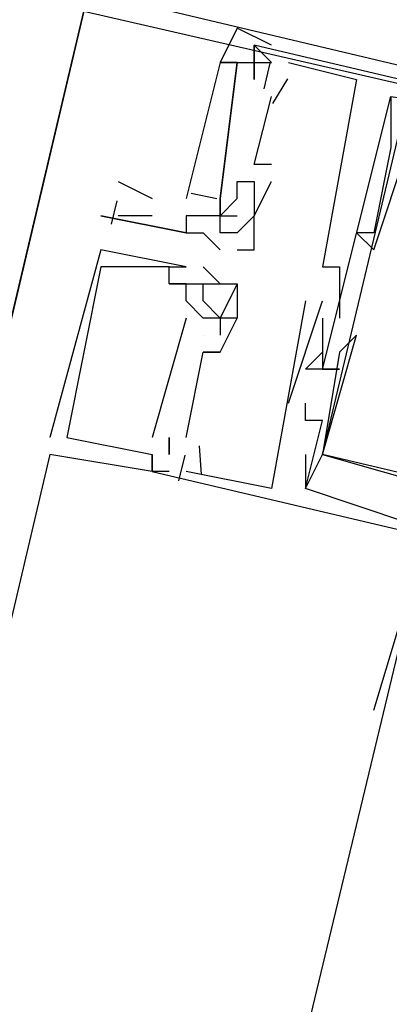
# Model space of a CAD drawing. Header units: feet. Extents: x -79 to 198, y -22 to 181.
# Tile 92 of 164: x 38.51 to 38.799, y 106.748 to 107.518. Entities that reach past the tile are written whole.
import ezdxf

# ---------------------------------------------------------------- set-up
doc = ezdxf.new("R2010")
doc.units = ezdxf.units.FT
doc.layers.add('A-LINEA', color=7, linetype='CONTINUOUS')

msp = doc.modelspace()

# ---------------------------------------------------------------- linework, layer by layer
at = {"layer": 'A-LINEA'}
for p, q in [((38.6933, 107.4978), (38.6933, 107.4978)), ((38.6933, 107.4978), (38.6933, 107.4978)), ((38.6933, 107.4978), (38.6933, 107.4978)), ((38.6933, 107.4978), (38.6933, 107.4978)), ((38.6933, 107.4978), (38.6933, 107.4978)), ((38.6933, 107.4978), (38.6933, 107.4978)), ((38.6933, 107.4978), (38.6933, 107.4978)), ((38.68, 107.4844), (38.68, 107.4844)), ((38.68, 107.4844), (38.68, 107.4844)), ((38.68, 107.4844), (38.68, 107.4844)), ((38.6933, 107.4844), (38.6933, 107.4844)), ((38.6933, 107.4844), (38.6933, 107.4844)), ((38.6933, 107.4844), (38.6933, 107.4844)), ((38.6933, 107.4844), (38.6933, 107.4844)), ((38.6933, 107.4844), (38.6933, 107.4844)), ((38.6933, 107.4844), (38.6933, 107.4844)), ((38.701, 107.4638), (38.7057, 107.4838)), ((38.701, 107.4638), (38.7057, 107.4838)), ((38.701, 107.4638), (38.7057, 107.4838)), ((38.7067, 107.4844), (38.7067, 107.4844)), ((38.7067, 107.4844), (38.7067, 107.4844)), ((38.7067, 107.4844), (38.7067, 107.4844)), ((38.72, 107.4844), (38.72, 107.4844)), ((38.72, 107.4844), (38.72, 107.4844)), ((38.72, 107.4844), (38.72, 107.4844)), ((38.6933, 107.4711), (38.6933, 107.4711)), ((38.6933, 107.4711), (38.6933, 107.4711)), ((38.6933, 107.4711), (38.6933, 107.4711)), ((38.7079, 107.4521), (38.7194, 107.4716)), ((38.7079, 107.4521), (38.7194, 107.4716)), ((38.7079, 107.4521), (38.7194, 107.4716)), ((38.7733, 107.4711), (38.7733, 107.4711)), ((38.7733, 107.4711), (38.7733, 107.4711)), ((38.7733, 107.4711), (38.7733, 107.4711)), ((38.7067, 107.4578), (38.7067, 107.4578)), ((38.7067, 107.4578), (38.7067, 107.4578)), ((38.7067, 107.4578), (38.7067, 107.4578)), ((38.7467, 107.1778), (38.8133, 107.4578)), ((38.7467, 107.1778), (38.8133, 107.4578)), ((38.7467, 107.1778), (38.8133, 107.4578)), ((38.6933, 107.4044), (38.6933, 107.4044)), ((38.6933, 107.4044), (38.6933, 107.4044)), ((38.6933, 107.4044), (38.6933, 107.4044)), ((38.7067, 107.4044), (38.7067, 107.4044)), ((38.7067, 107.4044), (38.7067, 107.4044)), ((38.7067, 107.4044), (38.7067, 107.4044)), ((38.5867, 107.3911), (38.6133, 107.3778)), ((38.68, 107.3911), (38.68, 107.3911)), ((38.68, 107.3911), (38.68, 107.3911)), ((38.68, 107.3911), (38.68, 107.3911)), ((38.6933, 107.3911), (38.6933, 107.3911)), ((38.6933, 107.3911), (38.6933, 107.3911)), ((38.6933, 107.3911), (38.6933, 107.3911)), ((38.7067, 107.3911), (38.7067, 107.3911)), ((38.7067, 107.3911), (38.7067, 107.3911)), ((38.7067, 107.3911), (38.7067, 107.3911)), ((38.6438, 107.382), (38.6641, 107.378)), ((38.6438, 107.382), (38.6641, 107.378)), ((38.6438, 107.382), (38.6641, 107.378)), ((38.5817, 107.3579), (38.586, 107.3762)), ((38.6133, 107.3778), (38.6133, 107.3778)), ((38.6667, 107.3778), (38.6667, 107.3778)), ((38.6667, 107.3778), (38.6667, 107.3778)), ((38.6667, 107.3778), (38.6667, 107.3778)), ((38.6667, 107.3778), (38.6667, 107.3778)), ((38.68, 107.3778), (38.6667, 107.3644)), ((38.6667, 107.3778), (38.6667, 107.3778)), ((38.6667, 107.3778), (38.6667, 107.3778)), ((38.6667, 107.3778), (38.6667, 107.3778)), ((38.68, 107.3778), (38.6667, 107.3644)), ((38.6667, 107.3778), (38.6667, 107.3778)), ((38.6667, 107.3778), (38.6667, 107.3778)), ((38.6667, 107.3778), (38.6667, 107.3778)), ((38.68, 107.3778), (38.6667, 107.3644)), ((38.6667, 107.3778), (38.6667, 107.3778)), ((38.6667, 107.3778), (38.6667, 107.3778)), ((38.68, 107.3778), (38.68, 107.3778)), ((38.68, 107.3778), (38.68, 107.3778)), ((38.68, 107.3778), (38.68, 107.3778)), ((38.6933, 107.3778), (38.6933, 107.3778)), ((38.6933, 107.3778), (38.6933, 107.3778)), ((38.6933, 107.3778), (38.6933, 107.3778)), ((38.5733, 107.3644), (38.5733, 107.3644)), ((38.6133, 107.3644), (38.5867, 107.3644)), ((38.64, 107.3644), (38.64, 107.3644)), ((38.6533, 107.3644), (38.6533, 107.3644)), ((38.6533, 107.3644), (38.6533, 107.3644)), ((38.6667, 107.3644), (38.6667, 107.3644)), ((38.6667, 107.3644), (38.6667, 107.3644)), ((38.6667, 107.3644), (38.6667, 107.3644)), ((38.6667, 107.3644), (38.6667, 107.3644)), ((38.6667, 107.3644), (38.6667, 107.3644)), ((38.6667, 107.3644), (38.6667, 107.3644)), ((38.6667, 107.3644), (38.6667, 107.3644)), ((38.6667, 107.3644), (38.6667, 107.3644)), ((38.68, 107.3644), (38.68, 107.3644)), ((38.68, 107.3644), (38.68, 107.3644)), ((38.68, 107.3644), (38.68, 107.3644)), ((38.6933, 107.3644), (38.6933, 107.3644)), ((38.6933, 107.3644), (38.6933, 107.3644)), ((38.6933, 107.3644), (38.6933, 107.3644)), ((38.6933, 107.3644), (38.6933, 107.3644)), ((38.6933, 107.3644), (38.6933, 107.3644)), ((38.64, 107.3511), (38.64, 107.3511)), ((38.64, 107.3511), (38.64, 107.3511)), ((38.6533, 107.3511), (38.6533, 107.3511)), ((38.6667, 107.3511), (38.6667, 107.3511)), ((38.68, 107.3511), (38.68, 107.3511)), ((38.7733, 107.3511), (38.7733, 107.3511)), ((38.7733, 107.3511), (38.7733, 107.3511)), ((38.7733, 107.3511), (38.7733, 107.3511)), ((38.7867, 107.3511), (38.7867, 107.3511)), ((38.7867, 107.3511), (38.7867, 107.3511)), ((38.7867, 107.3511), (38.7867, 107.3511)), ((38.5733, 107.3378), (38.5733, 107.3378)), ((38.5733, 107.3378), (38.5733, 107.3378)), ((38.5733, 107.3378), (38.5733, 107.3378)), ((38.6667, 107.3378), (38.6667, 107.3378)), ((38.68, 107.3378), (38.68, 107.3378)), ((38.6933, 107.3378), (38.6933, 107.3378)), ((38.7867, 107.3378), (38.7867, 107.3378)), ((38.7867, 107.3378), (38.7867, 107.3378)), ((38.7867, 107.3378), (38.7867, 107.3378)), ((38.5733, 107.3244), (38.5733, 107.3244)), ((38.5733, 107.3244), (38.5733, 107.3244)), ((38.5733, 107.3244), (38.5733, 107.3244)), ((38.6267, 107.3244), (38.6267, 107.3244)), ((38.6267, 107.3244), (38.6267, 107.3244)), ((38.6267, 107.3244), (38.6267, 107.3244)), ((38.6267, 107.3244), (38.6267, 107.3244)), ((38.6267, 107.3244), (38.6267, 107.3244)), ((38.6267, 107.3244), (38.6267, 107.3244)), ((38.64, 107.3244), (38.64, 107.3244)), ((38.64, 107.3244), (38.64, 107.3244)), ((38.64, 107.3244), (38.64, 107.3244)), ((38.6533, 107.3244), (38.6533, 107.3244)), ((38.6533, 107.3244), (38.6533, 107.3244)), ((38.6533, 107.3244), (38.6533, 107.3244)), ((38.7467, 107.3244), (38.7467, 107.3244)), ((38.7467, 107.3244), (38.7467, 107.3244)), ((38.7467, 107.3244), (38.7467, 107.3244)), ((38.76, 107.3244), (38.76, 107.3244)), ((38.76, 107.3244), (38.76, 107.3244)), ((38.76, 107.3244), (38.76, 107.3244)), ((38.6267, 107.3111), (38.6267, 107.3111)), ((38.6267, 107.3111), (38.6267, 107.3111)), ((38.6267, 107.3111), (38.6267, 107.3111)), ((38.6267, 107.3111), (38.6267, 107.3111)), ((38.6267, 107.3111), (38.6267, 107.3111)), ((38.6267, 107.3111), (38.6267, 107.3111)), ((38.64, 107.3111), (38.64, 107.3111)), ((38.64, 107.3111), (38.64, 107.3111)), ((38.64, 107.3111), (38.64, 107.3111)), ((38.64, 107.3111), (38.64, 107.3111)), ((38.64, 107.3111), (38.64, 107.3111)), ((38.64, 107.3111), (38.64, 107.3111)), ((38.64, 107.3111), (38.64, 107.3111)), ((38.64, 107.3111), (38.64, 107.3111)), ((38.64, 107.3111), (38.64, 107.3111)), ((38.6533, 107.3111), (38.6533, 107.3111)), ((38.6533, 107.3111), (38.6533, 107.3111)), ((38.6533, 107.3111), (38.6533, 107.3111)), ((38.6533, 107.3111), (38.6533, 107.3111)), ((38.6533, 107.3111), (38.6533, 107.3111)), ((38.6533, 107.3111), (38.6533, 107.3111)), ((38.6667, 107.3111), (38.6667, 107.3111)), ((38.6667, 107.3111), (38.6667, 107.3111)), ((38.6667, 107.3111), (38.6667, 107.3111)), ((38.6667, 107.3111), (38.6667, 107.3111)), ((38.6667, 107.3111), (38.6667, 107.3111)), ((38.6667, 107.3111), (38.6667, 107.3111)), ((38.68, 107.3111), (38.68, 107.3111)), ((38.68, 107.3111), (38.68, 107.3111)), ((38.68, 107.3111), (38.68, 107.3111)), ((38.68, 107.3111), (38.68, 107.3111)), ((38.68, 107.3111), (38.68, 107.3111)), ((38.68, 107.3111), (38.68, 107.3111)), ((38.6533, 107.2844), (38.64, 107.2978)), ((38.64, 107.2978), (38.64, 107.2978)), ((38.64, 107.2978), (38.64, 107.2978)), ((38.6533, 107.2844), (38.64, 107.2978)), ((38.64, 107.2978), (38.64, 107.2978)), ((38.64, 107.2978), (38.64, 107.2978)), ((38.6533, 107.2844), (38.64, 107.2978)), ((38.64, 107.2978), (38.64, 107.2978)), ((38.64, 107.2978), (38.64, 107.2978)), ((38.6533, 107.2978), (38.6533, 107.2978)), ((38.6533, 107.2978), (38.6533, 107.2978)), ((38.6533, 107.2978), (38.6533, 107.2978)), ((38.72, 107.2178), (38.7467, 107.2978)), ((38.72, 107.2178), (38.7467, 107.2978)), ((38.72, 107.2178), (38.7467, 107.2978)), ((38.7333, 107.2978), (38.7333, 107.2978)), ((38.7333, 107.2978), (38.7333, 107.2978)), ((38.7333, 107.2978), (38.7333, 107.2978)), ((38.7467, 107.2978), (38.7467, 107.2978)), ((38.7467, 107.2978), (38.7467, 107.2978)), ((38.7467, 107.2978), (38.7467, 107.2978)), ((38.64, 107.2844), (38.6133, 107.1911)), ((38.64, 107.2844), (38.6133, 107.1911)), ((38.64, 107.2844), (38.6133, 107.1911)), ((38.64, 107.2844), (38.64, 107.2844)), ((38.64, 107.2844), (38.64, 107.2844)), ((38.64, 107.2844), (38.64, 107.2844)), ((38.6533, 107.2844), (38.6533, 107.2844)), ((38.6533, 107.2844), (38.6533, 107.2844)), ((38.6533, 107.2844), (38.6533, 107.2844)), ((38.6533, 107.2844), (38.6533, 107.2844)), ((38.6533, 107.2844), (38.6533, 107.2844)), ((38.6533, 107.2844), (38.6533, 107.2844)), ((38.6667, 107.2844), (38.6667, 107.2844)), ((38.6667, 107.2844), (38.6667, 107.2844)), ((38.6667, 107.2844), (38.6667, 107.2844)), ((38.6667, 107.2844), (38.6667, 107.2844)), ((38.6667, 107.2844), (38.6667, 107.2844)), ((38.6667, 107.2844), (38.6667, 107.2844)), ((38.6667, 107.2844), (38.6667, 107.2844)), ((38.6667, 107.2844), (38.6667, 107.2844)), ((38.6667, 107.2844), (38.6667, 107.2844)), ((38.68, 107.2844), (38.68, 107.2844)), ((38.68, 107.2844), (38.68, 107.2844)), ((38.68, 107.2844), (38.68, 107.2844)), ((38.68, 107.2844), (38.68, 107.2844)), ((38.68, 107.2844), (38.68, 107.2844)), ((38.68, 107.2844), (38.68, 107.2844)), ((38.7467, 107.2844), (38.7467, 107.2844)), ((38.7467, 107.2844), (38.7467, 107.2844)), ((38.7467, 107.2844), (38.7467, 107.2844)), ((38.76, 107.2844), (38.76, 107.2844)), ((38.76, 107.2844), (38.76, 107.2844)), ((38.76, 107.2844), (38.76, 107.2844)), ((38.6533, 107.2711), (38.6533, 107.2711)), ((38.6533, 107.2711), (38.6533, 107.2711)), ((38.6533, 107.2711), (38.6533, 107.2711)), ((38.6533, 107.2711), (38.6533, 107.2711)), ((38.6533, 107.2711), (38.6533, 107.2711)), ((38.6533, 107.2711), (38.6533, 107.2711)), ((38.6667, 107.2711), (38.6667, 107.2711)), ((38.6667, 107.2711), (38.6667, 107.2711)), ((38.6667, 107.2711), (38.6667, 107.2711)), ((38.7467, 107.2711), (38.7467, 107.2711)), ((38.7467, 107.2711), (38.7467, 107.2711)), ((38.7467, 107.2711), (38.7467, 107.2711)), ((38.7733, 107.2711), (38.7733, 107.2711)), ((38.7733, 107.2711), (38.7733, 107.2711)), ((38.7733, 107.2711), (38.7733, 107.2711)), ((38.64, 107.1911), (38.6533, 107.2578)), ((38.64, 107.1911), (38.6533, 107.2578)), ((38.64, 107.1911), (38.6533, 107.2578)), ((38.6533, 107.2578), (38.6533, 107.2578)), ((38.6533, 107.2578), (38.6533, 107.2578)), ((38.6533, 107.2578), (38.6533, 107.2578)), ((38.6533, 107.2578), (38.6533, 107.2578)), ((38.6533, 107.2578), (38.6533, 107.2578)), ((38.6533, 107.2578), (38.6533, 107.2578)), ((38.6667, 107.2578), (38.6667, 107.2578)), ((38.6667, 107.2578), (38.6667, 107.2578)), ((38.6667, 107.2578), (38.6667, 107.2578)), ((38.6667, 107.2578), (38.6667, 107.2578)), ((38.6667, 107.2578), (38.6667, 107.2578)), ((38.6667, 107.2578), (38.6667, 107.2578)), ((38.7467, 107.2578), (38.7467, 107.2578)), ((38.7467, 107.2578), (38.7467, 107.2578)), ((38.7467, 107.2578), (38.7467, 107.2578)), ((38.76, 107.2578), (38.76, 107.2578)), ((38.76, 107.2578), (38.76, 107.2578)), ((38.76, 107.2578), (38.76, 107.2578)), ((38.6533, 107.2444), (38.6533, 107.2444)), ((38.6533, 107.2444), (38.6533, 107.2444)), ((38.6533, 107.2444), (38.6533, 107.2444)), ((38.7333, 107.2444), (38.7333, 107.2444)), ((38.7333, 107.2444), (38.7333, 107.2444)), ((38.7333, 107.2444), (38.7333, 107.2444)), ((38.7333, 107.2444), (38.7333, 107.2444)), ((38.7333, 107.2444), (38.7333, 107.2444)), ((38.7333, 107.2444), (38.7333, 107.2444)), ((38.7333, 107.2444), (38.7333, 107.2444)), ((38.7333, 107.2444), (38.7333, 107.2444)), ((38.7333, 107.2444), (38.7333, 107.2444)), ((38.7467, 107.2444), (38.7467, 107.2444)), ((38.7467, 107.2444), (38.7467, 107.2444)), ((38.7467, 107.2444), (38.7467, 107.2444)), ((38.7467, 107.2444), (38.7467, 107.2444)), ((38.7467, 107.2444), (38.7467, 107.2444)), ((38.7467, 107.2444), (38.7467, 107.2444)), ((38.7467, 107.2444), (38.7467, 107.2444)), ((38.7467, 107.2444), (38.7467, 107.2444)), ((38.7467, 107.2444), (38.7467, 107.2444)), ((38.7467, 107.2444), (38.7467, 107.2444)), ((38.7467, 107.2444), (38.7467, 107.2444)), ((38.7467, 107.2444), (38.7467, 107.2444)), ((38.76, 107.2444), (38.76, 107.2444)), ((38.76, 107.2444), (38.76, 107.2444)), ((38.76, 107.2444), (38.76, 107.2444)), ((38.76, 107.2444), (38.76, 107.2444)), ((38.76, 107.2444), (38.76, 107.2444)), ((38.76, 107.2444), (38.76, 107.2444)), ((38.72, 107.2178), (38.72, 107.2178)), ((38.72, 107.2178), (38.72, 107.2178)), ((38.72, 107.2178), (38.72, 107.2178)), ((38.7333, 107.2178), (38.7333, 107.2178)), ((38.7333, 107.2178), (38.7333, 107.2178)), ((38.7333, 107.2178), (38.7333, 107.2178)), ((38.7333, 107.2044), (38.7333, 107.2044)), ((38.7333, 107.2044), (38.7333, 107.2044)), ((38.7333, 107.2044), (38.7333, 107.2044)), ((38.7467, 107.2044), (38.7467, 107.2044)), ((38.7467, 107.2044), (38.7467, 107.2044)), ((38.7467, 107.2044), (38.7467, 107.2044)), ((38.5333, 107.1911), (38.5333, 107.1911)), ((38.5333, 107.1911), (38.5333, 107.1911)), ((38.5333, 107.1911), (38.5333, 107.1911)), ((38.5467, 107.1911), (38.5467, 107.1911)), ((38.5467, 107.1911), (38.5467, 107.1911)), ((38.5467, 107.1911), (38.5467, 107.1911)), ((38.6133, 107.1911), (38.6133, 107.1911)), ((38.6133, 107.1911), (38.6133, 107.1911)), ((38.6133, 107.1911), (38.6133, 107.1911)), ((38.6267, 107.1911), (38.6267, 107.1911)), ((38.6267, 107.1911), (38.6267, 107.1911)), ((38.6267, 107.1911), (38.6267, 107.1911)), ((38.64, 107.1911), (38.64, 107.1911)), ((38.64, 107.1911), (38.64, 107.1911)), ((38.64, 107.1911), (38.64, 107.1911)), ((38.6521, 107.162), (38.6505, 107.1846)), ((38.6521, 107.162), (38.6505, 107.1846)), ((38.6521, 107.162), (38.6505, 107.1846)), ((38.5333, 107.1778), (36.7867, 99.7511)), ((38.5333, 107.1778), (38.5333, 107.1778)), ((38.5333, 107.1778), (38.5333, 107.1778)), ((38.5333, 107.1778), (38.5333, 107.1778)), ((38.6133, 107.1778), (38.6133, 107.1778)), ((38.6133, 107.1778), (38.6133, 107.1778)), ((38.6133, 107.1778), (38.6133, 107.1778)), ((38.6133, 107.1778), (38.6133, 107.1778)), ((38.6133, 107.1778), (38.6133, 107.1778)), ((38.6133, 107.1778), (38.6133, 107.1778)), ((38.6133, 107.1778), (38.6133, 107.1778)), ((38.6133, 107.1778), (38.6133, 107.1778)), ((38.6133, 107.1778), (38.6133, 107.1778)), ((38.6133, 107.1778), (38.6133, 107.1778)), ((38.6133, 107.1778), (38.6133, 107.1778)), ((38.6133, 107.1778), (38.6133, 107.1778)), ((38.6267, 107.1778), (38.6267, 107.1778)), ((38.6267, 107.1778), (38.6267, 107.1778)), ((38.6267, 107.1778), (38.6267, 107.1778)), ((38.6267, 107.1778), (38.6267, 107.1778)), ((38.6267, 107.1778), (38.6267, 107.1778)), ((38.6267, 107.1778), (38.6267, 107.1778)), ((38.6343, 107.1572), (38.6391, 107.1772)), ((38.6343, 107.1572), (38.6391, 107.1772)), ((38.6343, 107.1572), (38.6391, 107.1772)), ((38.64, 107.1778), (38.64, 107.1778)), ((38.64, 107.1778), (38.64, 107.1778)), ((38.64, 107.1778), (38.64, 107.1778)), ((38.7333, 107.1778), (38.7333, 107.1511)), ((38.7333, 107.1778), (38.7333, 107.1778)), ((38.7333, 107.1778), (38.7333, 107.1511)), ((38.7333, 107.1778), (38.7333, 107.1778)), ((38.7333, 107.1778), (38.7333, 107.1511)), ((38.7333, 107.1778), (38.7333, 107.1778)), ((38.7467, 107.1778), (38.7467, 107.1778)), ((38.7467, 107.1778), (38.7467, 107.1778)), ((38.7467, 107.1778), (38.7467, 107.1778)), ((38.7467, 107.1778), (38.7467, 107.1778)), ((38.7467, 107.1778), (38.7467, 107.1778)), ((38.7467, 107.1778), (38.7467, 107.1778)), ((38.7467, 107.1778), (38.7467, 107.1778)), ((38.7467, 107.1778), (38.7467, 107.1778)), ((38.7467, 107.1778), (38.7467, 107.1778)), ((38.6133, 107.1644), (38.6133, 107.1644)), ((38.6133, 107.1644), (38.6133, 107.1644)), ((38.6133, 107.1644), (38.6133, 107.1644)), ((38.6133, 107.1644), (38.6133, 107.1644)), ((38.6133, 107.1644), (38.6133, 107.1644)), ((38.6133, 107.1644), (38.6133, 107.1644)), ((38.6133, 107.1644), (38.6133, 107.1644)), ((38.6133, 107.1644), (38.6133, 107.1644)), ((38.6133, 107.1644), (38.6133, 107.1644)), ((38.6267, 107.1644), (38.6267, 107.1644)), ((38.6267, 107.1644), (38.6267, 107.1644)), ((38.6267, 107.1644), (38.6267, 107.1644)), ((38.64, 107.1644), (38.64, 107.1644)), ((38.64, 107.1644), (38.64, 107.1644)), ((38.64, 107.1644), (38.64, 107.1644)), ((38.7067, 107.1511), (38.7067, 107.1511)), ((38.7067, 107.1511), (38.7067, 107.1511)), ((38.7067, 107.1511), (38.7067, 107.1511)), ((38.7333, 107.1511), (38.7333, 107.1511)), ((38.7333, 107.1511), (38.7333, 107.1511)), ((38.7333, 107.1511), (38.7333, 107.1511)), ((38.7333, 107.1511), (38.7333, 107.1511)), ((38.7333, 107.1511), (38.7333, 107.1511)), ((38.7333, 107.1511), (38.7333, 107.1511)), ((38.7333, 107.1511), (38.7333, 107.1511)), ((38.7333, 107.1511), (38.7333, 107.1511)), ((38.7333, 107.1511), (38.7333, 107.1511)), ((38.7867, 106.9778), (38.8267, 107.1111)), ((38.7867, 106.9778), (38.8267, 107.1111)), ((38.7867, 106.9778), (38.8267, 107.1111)), ((38.7867, 106.9778), (38.7867, 106.9778)), ((38.7867, 106.9778), (38.7867, 106.9778)), ((38.7867, 106.9778), (38.7867, 106.9778))]:
    msp.add_line(p, q, dxfattribs=at)
for points in [[(28.68, 83.8711), (32.7333, 82.9111), (38.56, 107.5244), (34.5067, 108.4844)], [(38.56, 107.5244), (39.3733, 107.3378), (39.56, 108.1511), (38.7467, 108.3378), (38.56, 107.5244)], [(38.5733, 107.5378), (39.36, 107.3511), (39.5467, 108.1378), (38.76, 108.3244), (38.5733, 107.5378)], [(38.56, 107.5244), (35.6533, 95.2311), (29.1867, 96.7644)], [(38.7067, 107.4978), (38.68, 107.5111), (38.6667, 107.4844), (38.6933, 107.4844), (38.6933, 107.4711), (38.6933, 107.4844), (38.7067, 107.4844)], [(38.6933, 107.4978), (38.6933, 107.4844), (38.6933, 107.4978)], [(39.2667, 107.1111), (39.2933, 107.1111), (39.3067, 107.1911), (39.3333, 107.1911), (39.3733, 107.3378), (38.6933, 107.4978)], [(38.6933, 107.4844), (38.6933, 107.4978), (38.7067, 107.4844)], [(39.2667, 107.1111), (39.2933, 107.1111), (39.3067, 107.1911), (39.3333, 107.1911), (39.3733, 107.3378), (38.6933, 107.4978)], [(38.6933, 107.4844), (38.6933, 107.4978), (38.7067, 107.4844)], [(39.2667, 107.1111), (39.2933, 107.1111), (39.3067, 107.1911), (39.3333, 107.1911), (39.3733, 107.3378), (38.6933, 107.4978)], [(38.6933, 107.4844), (38.6933, 107.4978), (38.7067, 107.4844)], [(38.6667, 107.3778), (38.68, 107.4844), (38.6667, 107.4844), (38.64, 107.3778)], [(38.6667, 107.3778), (38.68, 107.4844), (38.6667, 107.4844), (38.64, 107.3778)], [(38.6667, 107.3778), (38.68, 107.4844), (38.6667, 107.4844), (38.64, 107.3778)], [(38.68, 107.4844), (38.6667, 107.3778), (38.6667, 107.3644)], [(38.68, 107.4844), (38.6667, 107.3778), (38.6667, 107.3644)], [(38.68, 107.4844), (38.6667, 107.3778), (38.6667, 107.3644)], [(38.6933, 107.4711), (38.6933, 107.4711), (38.6933, 107.4844)], [(38.6933, 107.4711), (38.6933, 107.4711), (38.6933, 107.4844)], [(38.6933, 107.4711), (38.6933, 107.4711), (38.6933, 107.4844)], [(38.72, 107.4844), (38.7733, 107.4711), (38.7467, 107.3244), (38.76, 107.3244), (38.76, 107.2844)], [(38.72, 107.4844), (38.7733, 107.4711), (38.7467, 107.3244), (38.76, 107.3244), (38.76, 107.2844)], [(38.72, 107.4844), (38.7733, 107.4711), (38.7467, 107.3244), (38.76, 107.3244), (38.76, 107.2844)], [(38.7067, 107.4044), (38.6933, 107.4044), (38.7067, 107.4578)], [(38.7067, 107.4044), (38.6933, 107.4044), (38.7067, 107.4578)], [(38.7067, 107.4044), (38.6933, 107.4044), (38.7067, 107.4578)], [(38.7467, 107.2444), (38.8, 107.4578), (38.8933, 107.4444)], [(38.7467, 107.2444), (38.8, 107.4578), (38.8933, 107.4444)], [(38.7467, 107.2444), (38.8, 107.4578), (38.8933, 107.4444)], [(38.8, 107.4578), (38.8, 107.4311), (38.8, 107.4178), (38.7867, 107.3511), (38.7733, 107.3511), (38.7867, 107.3378), (38.7867, 107.3378), (38.8133, 107.4178), (39.3067, 107.3111)], [(38.8, 107.4578), (38.8, 107.4311), (38.8, 107.4178), (38.7867, 107.3511), (38.7733, 107.3511), (38.7867, 107.3378), (38.7867, 107.3378), (38.8133, 107.4178), (39.3067, 107.3111)], [(38.8, 107.4578), (38.8, 107.4311), (38.8, 107.4178), (38.7867, 107.3511), (38.7733, 107.3511), (38.7867, 107.3378), (38.7867, 107.3378), (38.8133, 107.4178), (39.3067, 107.3111)], [(38.68, 107.3778), (38.68, 107.3911), (38.6933, 107.3911), (38.6933, 107.3778), (38.6933, 107.3644), (38.7067, 107.3911)], [(38.68, 107.3778), (38.68, 107.3911), (38.6933, 107.3911), (38.6933, 107.3778), (38.6933, 107.3644), (38.7067, 107.3911)], [(38.68, 107.3778), (38.68, 107.3911), (38.6933, 107.3911), (38.6933, 107.3778), (38.6933, 107.3644), (38.7067, 107.3911)], [(38.6667, 107.3644), (38.6667, 107.3644), (38.6667, 107.3778), (38.6667, 107.3644), (38.6533, 107.3644), (38.6533, 107.3644)], [(38.6533, 107.3644), (38.64, 107.3644), (38.64, 107.3644), (38.64, 107.3511), (38.64, 107.3511), (38.5733, 107.3644), (38.5733, 107.3644), (38.64, 107.3511), (38.6533, 107.3511), (38.6667, 107.3378)], [(38.6933, 107.3644), (38.68, 107.3511), (38.6667, 107.3511), (38.6667, 107.3644), (38.68, 107.3644)], [(38.68, 107.3378), (38.6933, 107.3378), (38.6933, 107.3644), (38.6933, 107.3644), (38.6933, 107.3644), (38.6933, 107.3644), (38.6933, 107.3644)], [(38.64, 107.3111), (38.6267, 107.3111), (38.6267, 107.3244), (38.64, 107.3244), (38.5733, 107.3378), (38.5333, 107.1911)], [(38.64, 107.3111), (38.6267, 107.3111), (38.6267, 107.3244), (38.64, 107.3244), (38.5733, 107.3378), (38.5333, 107.1911)], [(38.64, 107.3111), (38.6267, 107.3111), (38.6267, 107.3244), (38.64, 107.3244), (38.5733, 107.3378), (38.5333, 107.1911)], [(38.6267, 107.3244), (38.5733, 107.3244), (38.5733, 107.3244), (38.5467, 107.1911), (38.5467, 107.1911), (38.6133, 107.1778), (38.6133, 107.1644), (38.5333, 107.1778), (38.5333, 107.1778)], [(38.6267, 107.3244), (38.5733, 107.3244), (38.5733, 107.3244), (38.5467, 107.1911), (38.5467, 107.1911), (38.6133, 107.1778), (38.6133, 107.1644), (38.5333, 107.1778), (38.5333, 107.1778)], [(38.6267, 107.3244), (38.5733, 107.3244), (38.5733, 107.3244), (38.5467, 107.1911), (38.5467, 107.1911), (38.6133, 107.1778), (38.6133, 107.1644), (38.5333, 107.1778), (38.5333, 107.1778)], [(38.6533, 107.3244), (38.6667, 107.3111), (38.68, 107.3111), (38.68, 107.2844), (38.6667, 107.2844), (38.6667, 107.2844), (38.6667, 107.2844), (38.6667, 107.2844), (38.6533, 107.2844), (38.6533, 107.2844), (38.64, 107.2978), (38.64, 107.3111), (38.64, 107.3111), (38.6533, 107.3111)], [(38.6533, 107.3244), (38.6667, 107.3111), (38.68, 107.3111), (38.68, 107.2844), (38.6667, 107.2844), (38.6667, 107.2844), (38.6667, 107.2844), (38.6667, 107.2844), (38.6533, 107.2844), (38.6533, 107.2844), (38.64, 107.2978), (38.64, 107.3111), (38.64, 107.3111), (38.6533, 107.3111)], [(38.6533, 107.3244), (38.6667, 107.3111), (38.68, 107.3111), (38.68, 107.2844), (38.6667, 107.2844), (38.6667, 107.2844), (38.6667, 107.2844), (38.6667, 107.2844), (38.6533, 107.2844), (38.6533, 107.2844), (38.64, 107.2978), (38.64, 107.3111), (38.64, 107.3111), (38.6533, 107.3111)], [(38.6267, 107.3111), (38.6267, 107.3111), (38.6267, 107.3111), (38.6267, 107.3111), (38.64, 107.3111)], [(38.6267, 107.3111), (38.6267, 107.3111), (38.6267, 107.3111), (38.6267, 107.3111), (38.64, 107.3111)], [(38.6267, 107.3111), (38.6267, 107.3111), (38.6267, 107.3111), (38.6267, 107.3111), (38.64, 107.3111)], [(38.6533, 107.2978), (38.6533, 107.3111), (38.68, 107.3111)], [(38.68, 107.3111), (38.6667, 107.2844), (38.6533, 107.2978)], [(38.6533, 107.2978), (38.6533, 107.3111), (38.68, 107.3111)], [(38.68, 107.3111), (38.6667, 107.2844), (38.6533, 107.2978)], [(38.6533, 107.2978), (38.6533, 107.3111), (38.68, 107.3111)], [(38.68, 107.3111), (38.6667, 107.2844), (38.6533, 107.2978)], [(38.7333, 107.2978), (38.7067, 107.1511), (38.64, 107.1644)], [(38.7333, 107.2978), (38.7067, 107.1511), (38.64, 107.1644)], [(38.7333, 107.2978), (38.7067, 107.1511), (38.64, 107.1644)], [(38.6667, 107.2578), (38.6533, 107.2578), (38.6667, 107.2578), (38.68, 107.2844), (38.6667, 107.2844), (38.6667, 107.2711)], [(38.6667, 107.2578), (38.6533, 107.2578), (38.6667, 107.2578), (38.68, 107.2844), (38.6667, 107.2844), (38.6667, 107.2711)], [(38.6667, 107.2578), (38.6533, 107.2578), (38.6667, 107.2578), (38.68, 107.2844), (38.6667, 107.2844), (38.6667, 107.2711)], [(38.7467, 107.2844), (38.7467, 107.2711), (38.7467, 107.2444), (38.7333, 107.2444), (38.7467, 107.2578)], [(38.7467, 107.2844), (38.7467, 107.2711), (38.7467, 107.2444), (38.7333, 107.2444), (38.7467, 107.2578)], [(38.7467, 107.2844), (38.7467, 107.2711), (38.7467, 107.2444), (38.7333, 107.2444), (38.7467, 107.2578)], [(39.2533, 107.0578), (38.7467, 107.1778), (38.7733, 107.2711), (38.7733, 107.2711), (38.76, 107.2578), (38.7467, 107.1778)], [(39.2533, 107.0578), (38.7467, 107.1778), (38.7733, 107.2711), (38.7733, 107.2711), (38.76, 107.2578), (38.7467, 107.1778)], [(39.2533, 107.0578), (38.7467, 107.1778), (38.7733, 107.2711), (38.7733, 107.2711), (38.76, 107.2578), (38.7467, 107.1778)], [(38.7467, 107.2444), (38.76, 107.2444), (38.7467, 107.2444)], [(38.7467, 107.2444), (38.76, 107.2444), (38.7467, 107.2444)], [(38.7467, 107.2444), (38.76, 107.2444), (38.7467, 107.2444)], [(38.8267, 107.1511), (38.84, 107.1378), (38.84, 107.1511), (38.8267, 107.1511), (38.8133, 107.1244), (38.7333, 107.1511), (38.7467, 107.2044), (38.7333, 107.2044), (38.7333, 107.2178)], [(38.8267, 107.1511), (38.84, 107.1378), (38.84, 107.1511), (38.8267, 107.1511), (38.8133, 107.1244), (38.7333, 107.1511), (38.7467, 107.2044), (38.7333, 107.2044), (38.7333, 107.2178)], [(38.8267, 107.1511), (38.84, 107.1378), (38.84, 107.1511), (38.8267, 107.1511), (38.8133, 107.1244), (38.7333, 107.1511), (38.7467, 107.2044), (38.7333, 107.2044), (38.7333, 107.2178)], [(38.6267, 107.1778), (38.6267, 107.1911), (38.6267, 107.1778)], [(38.6267, 107.1778), (38.6267, 107.1911), (38.6267, 107.1778)], [(38.6267, 107.1778), (38.6267, 107.1911), (38.6267, 107.1778)], [(38.6267, 107.1644), (38.6133, 107.1644), (38.6133, 107.1778), (38.6133, 107.1644), (39.2933, 107.0044), (39.3333, 107.1644)], [(38.6267, 107.1644), (38.6133, 107.1644), (38.6133, 107.1778), (38.6133, 107.1644), (39.2933, 107.0044), (39.3333, 107.1644)], [(38.6267, 107.1644), (38.6133, 107.1644), (38.6133, 107.1778), (38.6133, 107.1644), (39.2933, 107.0044), (39.3333, 107.1644)], [(38.7333, 107.1511), (38.7467, 107.1778), (38.84, 107.1511), (38.84, 107.1378), (38.8267, 107.1378), (38.84, 107.1378), (38.84, 107.1511), (39.2533, 107.0578), (39.24, 107.0444), (39.2667, 107.0311)], [(38.7333, 107.1511), (38.7467, 107.1778), (38.84, 107.1511), (38.84, 107.1378), (38.8267, 107.1378), (38.84, 107.1378), (38.84, 107.1511), (39.2533, 107.0578), (39.24, 107.0444), (39.2667, 107.0311)], [(38.7333, 107.1511), (38.7467, 107.1778), (38.84, 107.1511), (38.84, 107.1378), (38.8267, 107.1378), (38.84, 107.1378), (38.84, 107.1511), (39.2533, 107.0578), (39.24, 107.0444), (39.2667, 107.0311)], [(38.8267, 107.1111), (38.4, 105.3378), (37.9733, 103.5111)]]:
    msp.add_lwpolyline(points, dxfattribs=at)

doc.saveas('drawing.dxf')
